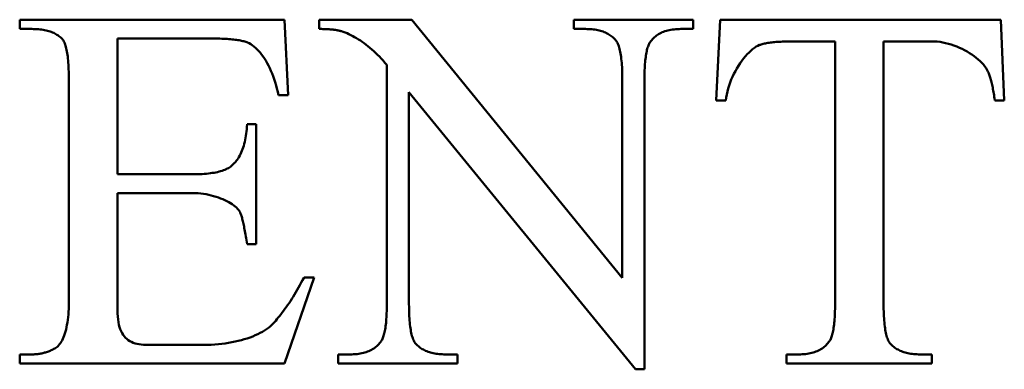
# Model space of a CAD drawing. Header units: millimetres. Extents: x 163 to 2699, y 224 to 730.
# Tile 69 of 168: x 228.72 to 233.01, y 474.22 to 475.75. Entities that reach past the tile are written whole.
import ezdxf

# ---------------------------------------------------------------- set-up
doc = ezdxf.new("R2010")
doc.units = ezdxf.units.MM
doc.layers.add('可見 (ISO)', color=7, linetype='Continuous', lineweight=50)

msp = doc.modelspace()

# ---------------------------------------------------------------- linework, layer by layer
at = {"layer": '可見 (ISO)'}
for p, q in [((228.7154, 475.748), (229.8722, 475.748)), ((228.7154, 475.7075), (228.7154, 475.748)), ((229.8722, 475.748), (229.8882, 475.4183)), ((230.023, 475.7075), (230.023, 475.748)), ((230.023, 475.748), (230.4274, 475.748)), ((230.4274, 475.748), (231.3465, 474.6217)), ((231.1345, 475.748), (231.6553, 475.748)), ((231.1345, 475.7075), (231.1345, 475.748)), ((231.6553, 475.748), (231.6553, 475.7075)), ((231.757, 475.3963), (231.7742, 475.748)), ((231.7742, 475.748), (232.9985, 475.748)), ((232.9985, 475.748), (233.0144, 475.3963)), ((228.7681, 475.7075), (228.7154, 475.7075)), ((231.186, 475.7075), (231.1345, 475.7075)), ((231.6553, 475.7075), (231.6026, 475.7075)), ((229.5536, 475.6659), (229.1418, 475.6659)), ((229.1418, 475.6659), (229.1418, 475.0739)), ((232.2754, 475.6536), (232.0953, 475.6536)), ((232.2754, 474.5078), (232.2754, 475.6536)), ((232.4874, 475.6536), (232.4874, 474.5078)), ((232.6982, 475.6536), (232.4874, 475.6536)), ((230.3183, 474.5078), (230.3183, 475.5507)), ((228.9298, 474.5139), (228.9298, 475.4869)), ((231.3465, 474.6217), (231.3465, 475.4882)), ((231.4433, 475.4882), (231.4433, 474.2235)), ((230.4151, 475.4318), (230.4151, 474.5078)), ((231.4041, 474.2235), (230.4151, 475.4318)), ((229.8882, 475.4183), (229.8453, 475.4183)), ((231.7987, 475.3963), (231.757, 475.3963)), ((233.0144, 475.3963), (232.9727, 475.3963)), ((229.708, 475.2921), (229.7485, 475.2921)), ((229.7485, 475.2921), (229.7485, 474.7688)), ((229.1418, 475.0739), (229.4715, 475.0739)), ((229.1418, 474.9918), (229.1418, 474.498)), ((229.4715, 474.9918), (229.1418, 474.9918)), ((229.7485, 474.7688), (229.708, 474.7688)), ((230.0009, 474.6242), (229.871, 474.248)), ((229.9568, 474.6242), (230.0009, 474.6242)), ((229.2656, 474.3301), (229.5205, 474.3301)), ((228.7154, 474.2884), (228.7681, 474.2884)), ((228.7154, 474.248), (228.7154, 474.2884)), ((230.1063, 474.2884), (230.1578, 474.2884)), ((230.1063, 474.248), (230.1063, 474.2884)), ((230.5744, 474.2884), (230.6271, 474.2884)), ((230.6271, 474.2884), (230.6271, 474.248)), ((232.0634, 474.2884), (232.1161, 474.2884)), ((232.0634, 474.248), (232.0634, 474.2884)), ((232.6467, 474.2884), (232.6982, 474.2884)), ((232.6982, 474.2884), (232.6982, 474.248)), ((229.871, 474.248), (228.7154, 474.248)), ((230.6271, 474.248), (230.1063, 474.248)), ((232.6982, 474.248), (232.0634, 474.248)), ((231.4433, 474.2235), (231.4041, 474.2235))]:
    msp.add_line(p, q, dxfattribs=at)
at = {"layer": '可見 (ISO)', "flags": 128}
for points in [[(228.9017, 475.6634), (228.8982, 475.667), (228.8945, 475.6705), (228.8907, 475.6737), (228.8867, 475.6769), (228.8825, 475.6799), (228.8781, 475.6827), (228.8736, 475.6854), (228.8688, 475.6879), (228.8639, 475.6903), (228.8588, 475.6925), (228.8535, 475.6946), (228.848, 475.6965), (228.8424, 475.6983), (228.8365, 475.6999), (228.8305, 475.7013), (228.8243, 475.7026), (228.8179, 475.7038), (228.8113, 475.7048), (228.8046, 475.7056), (228.7977, 475.7063), (228.7905, 475.7068), (228.7832, 475.7072), (228.7757, 475.7074), (228.7681, 475.7075)], [(230.1198, 475.6977), (230.1171, 475.6985), (230.1142, 475.6993), (230.1113, 475.7), (230.1082, 475.7007), (230.1051, 475.7014), (230.1018, 475.702), (230.0984, 475.7026), (230.0949, 475.7032), (230.0912, 475.7037), (230.0875, 475.7042), (230.0836, 475.7046), (230.0797, 475.7051), (230.0756, 475.7055), (230.0714, 475.7058), (230.067, 475.7061), (230.0626, 475.7064), (230.058, 475.7067), (230.0534, 475.7069), (230.0486, 475.7071), (230.0437, 475.7073), (230.0387, 475.7074), (230.0336, 475.7075), (230.0283, 475.7075), (230.023, 475.7075)], [(230.3183, 475.5507), (230.3102, 475.5602), (230.302, 475.5694), (230.2939, 475.5783), (230.2857, 475.5869), (230.2774, 475.5952), (230.2692, 475.6033), (230.2609, 475.611), (230.2527, 475.6185), (230.2444, 475.6256), (230.2361, 475.6325), (230.2278, 475.6391), (230.2195, 475.6453), (230.2112, 475.6513), (230.2029, 475.657), (230.1946, 475.6624), (230.1862, 475.6675), (230.1779, 475.6723), (230.1696, 475.6768), (230.1613, 475.681), (230.153, 475.685), (230.1447, 475.6886), (230.1364, 475.6919), (230.1281, 475.695), (230.1198, 475.6977)], [(231.3159, 475.661), (231.3123, 475.6648), (231.3086, 475.6684), (231.3047, 475.6719), (231.3007, 475.6752), (231.2965, 475.6783), (231.2921, 475.6813), (231.2876, 475.6842), (231.2829, 475.6868), (231.2781, 475.6893), (231.2731, 475.6917), (231.2679, 475.6939), (231.2626, 475.6959), (231.2571, 475.6977), (231.2514, 475.6994), (231.2456, 475.701), (231.2396, 475.7024), (231.2335, 475.7036), (231.2272, 475.7046), (231.2207, 475.7055), (231.2141, 475.7062), (231.2073, 475.7068), (231.2003, 475.7072), (231.1932, 475.7074), (231.186, 475.7075)], [(231.6026, 475.7075), (231.5948, 475.7074), (231.5871, 475.7071), (231.5796, 475.7066), (231.5723, 475.7059), (231.5652, 475.705), (231.5584, 475.7039), (231.5517, 475.7026), (231.5452, 475.7011), (231.5389, 475.6994), (231.5328, 475.6975), (231.5268, 475.6954), (231.5211, 475.6931), (231.5156, 475.6906), (231.5103, 475.6879), (231.5052, 475.685), (231.5002, 475.6819), (231.4955, 475.6786), (231.491, 475.6751), (231.4866, 475.6714), (231.4825, 475.6675), (231.4785, 475.6634), (231.4748, 475.6591), (231.4712, 475.6546), (231.4678, 475.6499)], [(228.9298, 475.4869), (228.9298, 475.4987), (228.9296, 475.5101), (228.9294, 475.5211), (228.9291, 475.5317), (228.9286, 475.5419), (228.9281, 475.5517), (228.9274, 475.5612), (228.9267, 475.5703), (228.9259, 475.579), (228.9249, 475.5873), (228.9239, 475.5952), (228.9228, 475.6027), (228.9216, 475.6099), (228.9202, 475.6167), (228.9188, 475.6231), (228.9173, 475.6291), (228.9157, 475.6347), (228.914, 475.64), (228.9122, 475.6448), (228.9103, 475.6493), (228.9083, 475.6534), (228.9062, 475.6571), (228.9039, 475.6605), (228.9017, 475.6634)], [(229.7105, 475.6487), (229.7067, 475.6501), (229.7026, 475.6514), (229.6984, 475.6527), (229.6939, 475.6539), (229.6891, 475.6551), (229.6841, 475.6562), (229.6789, 475.6573), (229.6734, 475.6582), (229.6677, 475.6592), (229.6618, 475.66), (229.6556, 475.6608), (229.6492, 475.6616), (229.6425, 475.6623), (229.6357, 475.6629), (229.6285, 475.6634), (229.6211, 475.664), (229.6135, 475.6644), (229.6057, 475.6648), (229.5976, 475.6651), (229.5893, 475.6654), (229.5807, 475.6656), (229.5719, 475.6657), (229.5629, 475.6658), (229.5536, 475.6659)], [(229.8453, 475.4183), (229.8422, 475.433), (229.8388, 475.4474), (229.8351, 475.4614), (229.831, 475.475), (229.8267, 475.4883), (229.8221, 475.5012), (229.8173, 475.5137), (229.8122, 475.5257), (229.8069, 475.5373), (229.8014, 475.5485), (229.7957, 475.5591), (229.7898, 475.5694), (229.7838, 475.5791), (229.7776, 475.5883), (229.7712, 475.5969), (229.7648, 475.605), (229.7582, 475.6126), (229.7515, 475.6196), (229.7448, 475.626), (229.738, 475.6318), (229.7311, 475.637), (229.7243, 475.6415), (229.7174, 475.6455), (229.7105, 475.6487)], [(231.3465, 475.4882), (231.3464, 475.4995), (231.3463, 475.5105), (231.346, 475.5212), (231.3457, 475.5314), (231.3452, 475.5413), (231.3446, 475.5509), (231.3439, 475.5601), (231.3431, 475.5689), (231.3422, 475.5774), (231.3412, 475.5855), (231.3401, 475.5932), (231.3388, 475.6006), (231.3375, 475.6076), (231.3361, 475.6143), (231.3345, 475.6206), (231.3329, 475.6265), (231.3311, 475.6321), (231.3293, 475.6373), (231.3273, 475.6421), (231.3252, 475.6466), (231.323, 475.6508), (231.3208, 475.6545), (231.3184, 475.6579), (231.3159, 475.661)], [(231.4678, 475.6499), (231.4658, 475.6468), (231.4639, 475.6434), (231.4621, 475.6396), (231.4603, 475.6356), (231.4587, 475.6312), (231.4571, 475.6265), (231.4556, 475.6215), (231.4542, 475.6162), (231.4529, 475.6105), (231.4517, 475.6046), (231.4505, 475.5983), (231.4494, 475.5917), (231.4485, 475.5848), (231.4476, 475.5776), (231.4468, 475.5701), (231.446, 475.5622), (231.4454, 475.5541), (231.4448, 475.5456), (231.4444, 475.5368), (231.444, 475.5277), (231.4437, 475.5183), (231.4435, 475.5086), (231.4434, 475.4985), (231.4433, 475.4882)], [(232.0953, 475.6536), (232.0866, 475.6536), (232.0781, 475.6535), (232.0699, 475.6534), (232.0618, 475.6532), (232.054, 475.6529), (232.0464, 475.6526), (232.039, 475.6522), (232.0318, 475.6518), (232.0249, 475.6514), (232.0181, 475.6508), (232.0115, 475.6503), (232.0052, 475.6496), (231.9991, 475.6489), (231.9932, 475.6482), (231.9875, 475.6474), (231.982, 475.6465), (231.9767, 475.6456), (231.9717, 475.6446), (231.9668, 475.6436), (231.9622, 475.6425), (231.9578, 475.6414), (231.9535, 475.6402), (231.9496, 475.639), (231.9458, 475.6377)], [(232.9396, 475.5286), (232.9349, 475.5366), (232.9295, 475.5445), (232.9232, 475.5523), (232.9163, 475.56), (232.9087, 475.5676), (232.9005, 475.575), (232.8918, 475.5823), (232.8825, 475.5893), (232.8727, 475.5962), (232.8625, 475.6027), (232.8519, 475.609), (232.841, 475.615), (232.8297, 475.6207), (232.8182, 475.6259), (232.8065, 475.6309), (232.7946, 475.6354), (232.7825, 475.6394), (232.7704, 475.643), (232.7582, 475.6462), (232.7461, 475.6488), (232.7339, 475.6508), (232.7219, 475.6524), (232.71, 475.6533), (232.6982, 475.6536)], [(231.9458, 475.6377), (231.9385, 475.6346), (231.9309, 475.6305), (231.9233, 475.6255), (231.9155, 475.6196), (231.9076, 475.6129), (231.8997, 475.6055), (231.8918, 475.5973), (231.8839, 475.5884), (231.8762, 475.5789), (231.8686, 475.5689), (231.8611, 475.5583), (231.8539, 475.5473), (231.8469, 475.5358), (231.8402, 475.524), (231.8338, 475.5118), (231.8278, 475.4994), (231.8223, 475.4868), (231.8172, 475.474), (231.8126, 475.461), (231.8086, 475.448), (231.8051, 475.435), (231.8023, 475.422), (231.8002, 475.409), (231.7987, 475.3963)], [(232.9727, 475.3963), (232.9717, 475.4038), (232.9706, 475.4112), (232.9695, 475.4184), (232.9684, 475.4255), (232.9673, 475.4323), (232.9661, 475.439), (232.9648, 475.4455), (232.9636, 475.4518), (232.9623, 475.4579), (232.961, 475.4639), (232.9597, 475.4697), (232.9583, 475.4753), (232.9569, 475.4807), (232.9555, 475.486), (232.9541, 475.491), (232.9526, 475.4959), (232.9511, 475.5006), (232.9495, 475.5052), (232.9479, 475.5095), (232.9463, 475.5137), (232.9447, 475.5177), (232.9431, 475.5215), (232.9414, 475.5251), (232.9396, 475.5286)], [(229.6431, 475.1132), (229.6479, 475.1175), (229.6525, 475.1221), (229.657, 475.1269), (229.6612, 475.1321), (229.6653, 475.1375), (229.6692, 475.1432), (229.6729, 475.1491), (229.6764, 475.1554), (229.6798, 475.1619), (229.6829, 475.1687), (229.6859, 475.1757), (229.6887, 475.183), (229.6913, 475.1906), (229.6938, 475.1985), (229.696, 475.2066), (229.6981, 475.215), (229.7, 475.2237), (229.7017, 475.2326), (229.7032, 475.2419), (229.7045, 475.2514), (229.7057, 475.2611), (229.7066, 475.2712), (229.7074, 475.2815), (229.708, 475.2921)], [(229.4715, 475.0739), (229.4821, 475.074), (229.4924, 475.0742), (229.5023, 475.0746), (229.512, 475.075), (229.5214, 475.0757), (229.5305, 475.0764), (229.5393, 475.0773), (229.5478, 475.0783), (229.5559, 475.0795), (229.5638, 475.0808), (229.5714, 475.0822), (229.5787, 475.0838), (229.5857, 475.0855), (229.5924, 475.0873), (229.5988, 475.0893), (229.6049, 475.0914), (229.6108, 475.0936), (229.6163, 475.096), (229.6215, 475.0985), (229.6264, 475.1012), (229.631, 475.104), (229.6353, 475.1069), (229.6393, 475.11), (229.6431, 475.1132)], [(229.6774, 474.9085), (229.6744, 474.9134), (229.6708, 474.9184), (229.6664, 474.9233), (229.6615, 474.9283), (229.6559, 474.9332), (229.6497, 474.9381), (229.643, 474.9429), (229.6357, 474.9475), (229.628, 474.9521), (229.6197, 474.9565), (229.6111, 474.9608), (229.602, 474.9649), (229.5926, 474.9688), (229.5828, 474.9724), (229.5726, 474.9758), (229.5622, 474.979), (229.5515, 474.9818), (229.5406, 474.9843), (229.5294, 474.9865), (229.5181, 474.9884), (229.5066, 474.9899), (229.495, 474.9909), (229.4833, 474.9916), (229.4715, 474.9918)], [(229.708, 474.7688), (229.7067, 474.7778), (229.7054, 474.7864), (229.7041, 474.7948), (229.7027, 474.803), (229.7014, 474.8108), (229.7001, 474.8184), (229.6988, 474.8258), (229.6975, 474.8328), (229.6962, 474.8396), (229.695, 474.8461), (229.6937, 474.8523), (229.6924, 474.8583), (229.6911, 474.8639), (229.6899, 474.8694), (229.6886, 474.8745), (229.6873, 474.8794), (229.6861, 474.884), (229.6848, 474.8883), (229.6836, 474.8923), (229.6823, 474.8961), (229.6811, 474.8996), (229.6798, 474.9029), (229.6786, 474.9058), (229.6774, 474.9085)], [(229.8159, 474.4171), (229.8216, 474.4229), (229.8273, 474.429), (229.8331, 474.4353), (229.8388, 474.4419), (229.8446, 474.4487), (229.8504, 474.4558), (229.8562, 474.4631), (229.862, 474.4706), (229.8679, 474.4784), (229.8737, 474.4864), (229.8795, 474.4947), (229.8854, 474.5032), (229.8913, 474.5119), (229.8972, 474.5209), (229.9031, 474.5302), (229.909, 474.5396), (229.9149, 474.5494), (229.9209, 474.5593), (229.9268, 474.5695), (229.9328, 474.58), (229.9388, 474.5907), (229.9448, 474.6016), (229.9508, 474.6128), (229.9568, 474.6242)], [(228.8686, 474.3141), (228.873, 474.3167), (228.8772, 474.3198), (228.8814, 474.3235), (228.8854, 474.3277), (228.8894, 474.3324), (228.8931, 474.3376), (228.8968, 474.3433), (228.9002, 474.3496), (228.9036, 474.3563), (228.9067, 474.3636), (228.9097, 474.3713), (228.9125, 474.3796), (228.9152, 474.3883), (228.9176, 474.3974), (228.9198, 474.4071), (228.9218, 474.4172), (228.9237, 474.4277), (228.9253, 474.4387), (228.9266, 474.4502), (228.9278, 474.4621), (228.9287, 474.4744), (228.9293, 474.4871), (228.9297, 474.5003), (228.9298, 474.5139)], [(229.1418, 474.498), (229.142, 474.482), (229.1426, 474.4671), (229.1435, 474.4533), (229.1449, 474.4405), (229.1467, 474.4286), (229.1489, 474.4176), (229.1515, 474.4074), (229.1546, 474.398), (229.1582, 474.3893), (229.1622, 474.3813), (229.1667, 474.374), (229.1716, 474.3674), (229.1771, 474.3613), (229.1829, 474.3558), (229.1893, 474.3509), (229.1961, 474.3465), (229.2033, 474.3427), (229.211, 474.3394), (229.2191, 474.3366), (229.2276, 474.3342), (229.2366, 474.3324), (229.2459, 474.3311), (229.2556, 474.3303), (229.2656, 474.3301)], [(230.2938, 474.346), (230.2958, 474.3491), (230.2977, 474.3526), (230.2996, 474.3563), (230.3013, 474.3604), (230.303, 474.3648), (230.3045, 474.3694), (230.306, 474.3745), (230.3074, 474.3798), (230.3087, 474.3854), (230.31, 474.3914), (230.3111, 474.3976), (230.3122, 474.4042), (230.3132, 474.4111), (230.3141, 474.4183), (230.3149, 474.4259), (230.3156, 474.4337), (230.3162, 474.4419), (230.3168, 474.4503), (230.3173, 474.4591), (230.3176, 474.4682), (230.3179, 474.4776), (230.3181, 474.4874), (230.3183, 474.4974), (230.3183, 474.5078)], [(230.4151, 474.5078), (230.4152, 474.4964), (230.4153, 474.4854), (230.4156, 474.4748), (230.4159, 474.4645), (230.4164, 474.4546), (230.417, 474.445), (230.4176, 474.4359), (230.4184, 474.427), (230.4193, 474.4186), (230.4202, 474.4105), (230.4213, 474.4027), (230.4225, 474.3953), (230.4238, 474.3883), (230.4251, 474.3817), (230.4266, 474.3754), (230.4282, 474.3694), (230.4299, 474.3639), (230.4317, 474.3586), (230.4336, 474.3538), (230.4356, 474.3493), (230.4376, 474.3452), (230.4398, 474.3414), (230.4421, 474.338), (230.4445, 474.335)], [(232.2509, 474.346), (232.2529, 474.3491), (232.2548, 474.3526), (232.2567, 474.3563), (232.2584, 474.3604), (232.2601, 474.3648), (232.2616, 474.3694), (232.2631, 474.3745), (232.2645, 474.3798), (232.2659, 474.3854), (232.2671, 474.3914), (232.2682, 474.3976), (232.2693, 474.4042), (232.2703, 474.4111), (232.2712, 474.4183), (232.272, 474.4259), (232.2727, 474.4337), (232.2733, 474.4419), (232.2739, 474.4503), (232.2744, 474.4591), (232.2747, 474.4682), (232.275, 474.4776), (232.2753, 474.4874), (232.2754, 474.4974), (232.2754, 474.5078)], [(232.4874, 474.5078), (232.4875, 474.4964), (232.4876, 474.4854), (232.4879, 474.4748), (232.4883, 474.4645), (232.4887, 474.4546), (232.4893, 474.445), (232.4899, 474.4359), (232.4907, 474.427), (232.4916, 474.4186), (232.4925, 474.4105), (232.4936, 474.4027), (232.4948, 474.3953), (232.4961, 474.3883), (232.4974, 474.3817), (232.4989, 474.3754), (232.5005, 474.3694), (232.5022, 474.3639), (232.504, 474.3586), (232.5059, 474.3538), (232.5079, 474.3493), (232.51, 474.3452), (232.5121, 474.3414), (232.5144, 474.338), (232.5168, 474.335)], [(229.5205, 474.3301), (229.5364, 474.3303), (229.5521, 474.3308), (229.5676, 474.3317), (229.583, 474.3329), (229.5981, 474.3345), (229.613, 474.3364), (229.6277, 474.3387), (229.642, 474.3412), (229.6561, 474.344), (229.6698, 474.3472), (229.6832, 474.3506), (229.6962, 474.3543), (229.7089, 474.3582), (229.7211, 474.3625), (229.7329, 474.3669), (229.7442, 474.3717), (229.7551, 474.3766), (229.7654, 474.3818), (229.7752, 474.3872), (229.7845, 474.3928), (229.7933, 474.3986), (229.8014, 474.4046), (229.809, 474.4107), (229.8159, 474.4171)], [(228.7681, 474.2884), (228.7726, 474.2885), (228.777, 474.2886), (228.7814, 474.2888), (228.7858, 474.2891), (228.7902, 474.2895), (228.7946, 474.29), (228.7989, 474.2906), (228.8032, 474.2913), (228.8075, 474.292), (228.8117, 474.2929), (228.816, 474.2938), (228.8202, 474.2948), (228.8243, 474.296), (228.8285, 474.2972), (228.8326, 474.2985), (228.8367, 474.2998), (228.8408, 474.3013), (228.8448, 474.3029), (228.8488, 474.3045), (228.8528, 474.3063), (228.8568, 474.3081), (228.8608, 474.31), (228.8647, 474.312), (228.8686, 474.3141)], [(230.1578, 474.2884), (230.1657, 474.2885), (230.1735, 474.2888), (230.1811, 474.2893), (230.1884, 474.29), (230.1956, 474.2909), (230.2026, 474.292), (230.2094, 474.2933), (230.2159, 474.2948), (230.2223, 474.2965), (230.2285, 474.2984), (230.2344, 474.3005), (230.2402, 474.3028), (230.2458, 474.3053), (230.2511, 474.308), (230.2563, 474.3109), (230.2613, 474.314), (230.266, 474.3173), (230.2706, 474.3208), (230.275, 474.3245), (230.2791, 474.3284), (230.2831, 474.3325), (230.2869, 474.3368), (230.2904, 474.3413), (230.2938, 474.346)], [(230.4445, 474.335), (230.4482, 474.3312), (230.452, 474.3275), (230.456, 474.3241), (230.4601, 474.3207), (230.4643, 474.3176), (230.4687, 474.3146), (230.4733, 474.3118), (230.478, 474.3091), (230.4829, 474.3066), (230.4879, 474.3043), (230.4931, 474.3021), (230.4985, 474.3001), (230.504, 474.2982), (230.5096, 474.2965), (230.5154, 474.295), (230.5213, 474.2936), (230.5274, 474.2924), (230.5337, 474.2913), (230.5401, 474.2904), (230.5467, 474.2897), (230.5534, 474.2891), (230.5602, 474.2887), (230.5673, 474.2885), (230.5744, 474.2884)], [(232.1161, 474.2884), (232.124, 474.2885), (232.1317, 474.2888), (232.1391, 474.2893), (232.1464, 474.29), (232.1535, 474.2909), (232.1604, 474.292), (232.1671, 474.2933), (232.1736, 474.2948), (232.1799, 474.2965), (232.186, 474.2984), (232.1919, 474.3005), (232.1976, 474.3028), (232.2031, 474.3053), (232.2084, 474.308), (232.2136, 474.3109), (232.2185, 474.314), (232.2232, 474.3173), (232.2278, 474.3208), (232.2321, 474.3245), (232.2363, 474.3284), (232.2402, 474.3325), (232.244, 474.3368), (232.2475, 474.3413), (232.2509, 474.346)], [(232.5168, 474.335), (232.5205, 474.3312), (232.5243, 474.3275), (232.5283, 474.3241), (232.5324, 474.3207), (232.5366, 474.3176), (232.541, 474.3146), (232.5456, 474.3118), (232.5503, 474.3091), (232.5552, 474.3066), (232.5602, 474.3043), (232.5654, 474.3021), (232.5708, 474.3001), (232.5763, 474.2982), (232.5819, 474.2965), (232.5877, 474.295), (232.5936, 474.2936), (232.5997, 474.2924), (232.606, 474.2913), (232.6124, 474.2904), (232.619, 474.2897), (232.6257, 474.2891), (232.6326, 474.2887), (232.6396, 474.2885), (232.6467, 474.2884)]]:
    msp.add_lwpolyline(points, dxfattribs=at)

doc.saveas('drawing.dxf')
